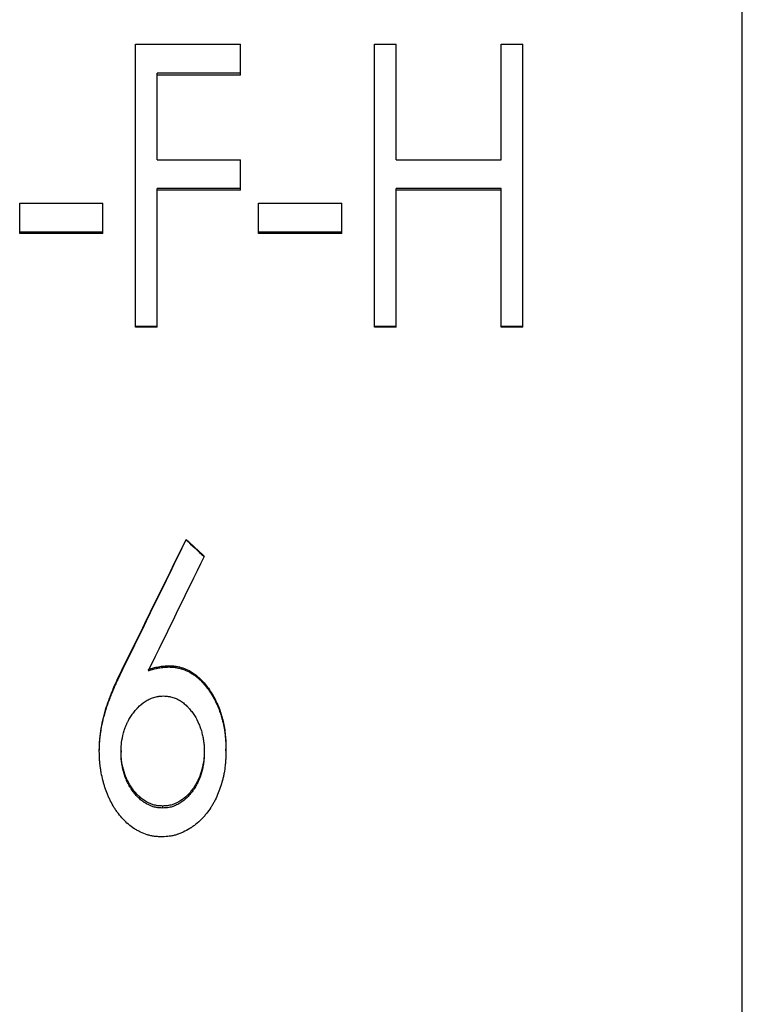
# Model space of a CAD drawing. Header units: millimetres. Extents: x -172 to 275, y -110 to 173.
# Tile 15 of 18: x 20 to 43, y -18 to 14. Entities that reach past the tile are written whole.
import ezdxf

# ---------------------------------------------------------------- set-up
doc = ezdxf.new("R2010")
doc.units = ezdxf.units.MM

msp = doc.modelspace()

# ---------------------------------------------------------------- linework, layer by layer
at = {"color": 1, "linetype": 'Continuous', "lineweight": 25}
msp.add_line((43, -87), (43, 87), dxfattribs=at)
at = {"color": 7, "linetype": 'Continuous', "lineweight": 25}
for p, q in [((23.654, 13.026), (27, 13.026)), ((23.654, 3.999), (23.654, 13.026)), ((27, 12.038), (27, 13.026)), ((31.269, 13.026), (31.962, 13.026)), ((31.269, 3.999), (31.269, 13.026)), ((31.962, 9.343), (31.962, 13.026)), ((35.308, 9.343), (35.308, 13.026)), ((35.308, 13.026), (36, 13.026)), ((36, 3.999), (36, 13.026)), ((27, 12.107), (24.346, 12.107)), ((24.346, 9.343), (24.346, 12.107)), ((27, 12.038), (24.346, 12.038)), ((24.346, 9.343), (27, 9.343)), ((27, 8.372), (27, 9.343)), ((31.962, 9.343), (35.308, 9.343)), ((27, 8.42), (24.346, 8.42)), ((24.346, 3.999), (24.346, 8.42)), ((27, 8.372), (24.346, 8.372)), ((35.308, 8.42), (31.962, 8.42)), ((31.962, 3.999), (31.962, 8.42)), ((35.308, 8.372), (31.962, 8.372)), ((35.308, 3.999), (35.308, 8.42)), ((19.962, 6.992), (19.962, 7.958)), ((19.962, 7.958), (22.615, 7.958)), ((22.615, 6.992), (22.615, 7.958)), ((27.577, 6.992), (27.577, 7.958)), ((27.577, 7.958), (30.231, 7.958)), ((30.231, 6.992), (30.231, 7.958)), ((22.615, 7.033), (19.962, 7.033)), ((22.615, 6.992), (19.962, 6.992)), ((30.231, 7.033), (27.577, 7.033)), ((30.231, 6.992), (27.577, 6.992)), ((24.346, 4.022), (23.654, 4.022)), ((24.346, 3.999), (23.654, 3.999)), ((31.962, 4.022), (31.269, 4.022)), ((31.962, 3.999), (31.269, 3.999)), ((36, 4.022), (35.308, 4.022)), ((36, 3.999), (35.308, 3.999)), ((25.269, -2.785), (25.269, -2.769)), ((25.839, -3.319), (25.839, -3.3)), ((23.254, -6.909), (23.254, -6.869)), ((24.725, -6.84), (24.725, -6.801)), ((22.5, -9.526), (22.5, -9.472)), ((23.192, -9.504), (23.192, -9.558)), ((25.846, -9.504), (25.846, -9.558)), ((26.538, -9.51), (26.538, -9.455)), ((24.519, -11.276), (24.519, -11.341))]:
    msp.add_line(p, q, dxfattribs=at)
for points in [[(23.254, -6.869), (23.925, -5.504), (24.597, -4.137), (25.269, -2.769)], [(23.254, -6.909), (23.925, -5.536), (24.597, -4.161), (25.269, -2.785)], [(25.269, -2.769), (25.459, -2.946), (25.649, -3.123), (25.839, -3.3)], [(25.269, -2.785), (25.459, -2.963), (25.649, -3.141), (25.839, -3.319)], [(25.839, -3.319), (25.246, -4.533), (24.654, -5.745), (24.061, -6.956)]]:
    msp.add_open_spline(points, degree=3, dxfattribs=at)
for points, knots in [([(22.5, -9.472), (22.501, -9.415), (22.504, -9.301), (22.518, -9.074), (22.571, -8.679), (22.677, -8.244), (22.83, -7.815), (22.959, -7.497), (23.102, -7.176), (23.203, -6.971), (23.254, -6.869)], [0, 0, 0, 0, 0.062517, 0.12503, 0.250035, 0.499889, 0.614507, 0.749938, 0.874966, 1, 1, 1, 1]), ([(22.5, -9.526), (22.501, -9.488), (22.502, -9.455), (22.503, -9.412), (22.504, -9.399), (22.504, -9.381), (22.504, -9.375), (22.505, -9.367), (22.505, -9.364), (22.505, -9.361), (22.505, -9.359), (22.505, -9.357), (22.505, -9.356), (22.508, -9.294), (22.511, -9.237), (22.521, -9.13), (22.526, -9.075), (22.537, -8.989), (22.541, -8.961), (22.548, -8.917), (22.55, -8.902), (22.554, -8.88), (22.555, -8.873), (22.557, -8.858), (22.559, -8.85), (22.578, -8.732), (22.601, -8.621), (22.641, -8.455), (22.656, -8.399), (22.679, -8.315), (22.687, -8.287), (22.7, -8.245), (22.704, -8.231), (22.711, -8.21), (22.713, -8.203), (22.716, -8.193), (22.717, -8.189), (22.719, -8.182), (22.721, -8.178), (22.751, -8.084), (22.785, -7.985), (22.846, -7.825), (22.868, -7.769), (22.902, -7.683), (22.914, -7.653), (22.933, -7.609), (22.939, -7.594), (22.948, -7.571), (22.952, -7.563), (22.956, -7.552), (22.958, -7.548), (22.961, -7.54), (22.963, -7.536), (22.987, -7.479), (23.01, -7.427), (23.045, -7.348), (23.057, -7.322), (23.074, -7.283), (23.08, -7.27), (23.089, -7.251), (23.092, -7.244), (23.097, -7.234), (23.098, -7.231), (23.1, -7.226), (23.101, -7.225), (23.103, -7.222), (23.104, -7.219), (23.137, -7.149), (23.186, -7.046), (23.254, -6.909)], [0, 0, 0, 0, 0.03125, 0.03125, 0.046875, 0.046875, 0.054688, 0.054688, 0.058594, 0.058594, 0.060547, 0.060547, 0.0625, 0.0625, 0.125, 0.125, 0.1875, 0.1875, 0.21875, 0.21875, 0.234375, 0.234375, 0.242188, 0.242188, 0.25, 0.25, 0.375, 0.375, 0.4375, 0.4375, 0.46875, 0.46875, 0.484375, 0.484375, 0.492188, 0.492188, 0.496094, 0.496094, 0.5, 0.5, 0.625, 0.625, 0.6875, 0.6875, 0.71875, 0.71875, 0.734375, 0.734375, 0.742188, 0.742188, 0.746094, 0.746094, 0.75, 0.75, 0.8125, 0.8125, 0.84375, 0.84375, 0.859375, 0.859375, 0.867188, 0.867188, 0.871094, 0.871094, 0.873047, 0.873047, 0.875, 0.875, 1, 1, 1, 1]), ([(24.061, -6.916), (24.115, -6.9), (24.223, -6.867), (24.388, -6.831), (24.556, -6.806), (24.668, -6.802), (24.725, -6.801)], [0, 0, 0, 0, 0.250035, 0.500026, 0.749997, 1, 1, 1, 1]), ([(24.061, -6.956), (24.097, -6.945), (24.129, -6.935), (24.169, -6.924), (24.182, -6.92), (24.199, -6.915), (24.204, -6.914), (24.212, -6.912), (24.214, -6.911), (24.219, -6.91), (24.22, -6.909), (24.25, -6.902), (24.277, -6.895), (24.318, -6.886), (24.332, -6.883), (24.36, -6.877), (24.374, -6.875), (24.419, -6.867), (24.448, -6.862), (24.49, -6.856), (24.503, -6.854), (24.523, -6.852), (24.53, -6.851), (24.54, -6.85), (24.543, -6.85), (24.55, -6.849), (24.554, -6.849), (24.593, -6.845), (24.649, -6.842), (24.725, -6.84)], [0, 0, 0, 0, 0.125, 0.125, 0.1875, 0.1875, 0.21875, 0.21875, 0.234375, 0.234375, 0.25, 0.25, 0.375, 0.375, 0.4375, 0.4375, 0.5, 0.5, 0.625, 0.625, 0.6875, 0.6875, 0.71875, 0.71875, 0.734375, 0.734375, 0.75, 0.75, 1, 1, 1, 1]), ([(24.725, -6.801), (24.762, -6.802), (24.836, -6.805), (24.984, -6.821), (25.162, -6.865), (25.367, -6.954), (25.555, -7.075), (25.727, -7.22), (25.926, -7.44), (26.095, -7.684), (26.231, -7.948), (26.35, -8.219), (26.455, -8.575), (26.514, -8.939), (26.534, -9.234), (26.537, -9.382), (26.538, -9.455)], [0, 0, 0, 0, 0.03127, 0.062531, 0.125003, 0.185546, 0.249941, 0.312442, 0.374949, 0.499896, 0.561802, 0.625794, 0.749923, 0.874925, 0.937459, 1, 1, 1, 1]), ([(24.725, -6.84), (24.749, -6.841), (24.771, -6.842), (24.799, -6.843), (24.807, -6.844), (24.819, -6.844), (24.823, -6.845), (24.828, -6.845), (24.83, -6.845), (24.833, -6.845), (24.833, -6.845), (24.856, -6.847), (24.875, -6.849), (24.912, -6.853), (24.929, -6.855), (24.982, -6.863), (25.018, -6.87), (25.072, -6.884), (25.09, -6.889), (25.117, -6.897), (25.126, -6.899), (25.144, -6.905), (25.154, -6.908), (25.229, -6.933), (25.295, -6.962), (25.393, -7.015), (25.425, -7.034), (25.474, -7.064), (25.49, -7.075), (25.522, -7.097), (25.538, -7.109), (25.584, -7.144), (25.614, -7.167), (25.656, -7.203), (25.67, -7.215), (25.697, -7.24), (25.711, -7.253), (25.748, -7.289), (25.773, -7.314), (25.811, -7.356), (25.823, -7.37), (25.842, -7.392), (25.849, -7.399), (25.861, -7.414), (25.868, -7.422), (25.921, -7.487), (25.966, -7.547), (26.029, -7.638), (26.05, -7.669), (26.079, -7.716), (26.089, -7.732), (26.103, -7.756), (26.108, -7.764), (26.117, -7.78), (26.122, -7.789), (26.161, -7.856), (26.195, -7.921), (26.245, -8.028), (26.261, -8.064), (26.291, -8.134), (26.305, -8.168), (26.331, -8.235), (26.343, -8.268), (26.366, -8.335), (26.377, -8.37), (26.398, -8.44), (26.409, -8.476), (26.423, -8.531), (26.428, -8.55), (26.437, -8.587), (26.441, -8.607), (26.462, -8.699), (26.476, -8.772), (26.494, -8.882), (26.499, -8.918), (26.507, -8.973), (26.509, -8.992), (26.513, -9.028), (26.515, -9.047), (26.52, -9.1), (26.523, -9.136), (26.527, -9.192), (26.528, -9.211), (26.53, -9.239), (26.53, -9.249), (26.531, -9.263), (26.531, -9.268), (26.531, -9.275), (26.532, -9.278), (26.532, -9.282), (26.532, -9.286), (26.534, -9.337), (26.536, -9.411), (26.538, -9.51)], [0, 0, 0, 0, 0.015625, 0.015625, 0.023438, 0.023438, 0.027344, 0.027344, 0.029297, 0.029297, 0.03125, 0.03125, 0.046875, 0.046875, 0.0625, 0.0625, 0.09375, 0.09375, 0.109375, 0.109375, 0.117188, 0.117188, 0.125, 0.125, 0.1875, 0.1875, 0.21875, 0.21875, 0.234375, 0.234375, 0.25, 0.25, 0.28125, 0.28125, 0.296875, 0.296875, 0.3125, 0.3125, 0.34375, 0.34375, 0.359375, 0.359375, 0.367188, 0.367188, 0.375, 0.375, 0.4375, 0.4375, 0.46875, 0.46875, 0.484375, 0.484375, 0.492188, 0.492188, 0.5, 0.5, 0.5625, 0.5625, 0.59375, 0.59375, 0.625, 0.625, 0.65625, 0.65625, 0.6875, 0.6875, 0.71875, 0.71875, 0.734375, 0.734375, 0.75, 0.75, 0.8125, 0.8125, 0.84375, 0.84375, 0.859375, 0.859375, 0.875, 0.875, 0.90625, 0.90625, 0.921875, 0.921875, 0.929688, 0.929688, 0.933594, 0.933594, 0.935547, 0.935547, 0.9375, 0.9375, 1, 1, 1, 1]), ([(23.192, -9.558), (23.194, -9.49), (23.196, -9.438), (23.198, -9.403), (23.198, -9.4), (23.198, -9.397), (23.198, -9.395), (23.199, -9.39), (23.199, -9.387), (23.199, -9.376), (23.2, -9.37), (23.201, -9.35), (23.202, -9.337), (23.205, -9.298), (23.208, -9.273), (23.222, -9.153), (23.242, -9.052), (23.273, -8.939), (23.274, -8.934), (23.277, -8.922), (23.279, -8.916), (23.284, -8.899), (23.287, -8.887), (23.299, -8.851), (23.307, -8.828), (23.333, -8.755), (23.353, -8.705), (23.379, -8.648), (23.382, -8.643), (23.387, -8.631), (23.39, -8.625), (23.398, -8.608), (23.404, -8.597), (23.421, -8.562), (23.433, -8.54), (23.471, -8.472), (23.498, -8.428), (23.542, -8.362), (23.558, -8.34), (23.589, -8.297), (23.605, -8.277), (23.637, -8.237), (23.653, -8.217), (23.678, -8.189), (23.686, -8.18), (23.704, -8.16), (23.714, -8.15), (23.798, -8.062), (23.876, -7.996), (23.978, -7.929), (24, -7.915), (24.045, -7.89), (24.067, -7.878), (24.137, -7.845), (24.186, -7.826), (24.263, -7.802), (24.286, -7.796), (24.337, -7.785), (24.362, -7.78), (24.391, -7.776), (24.393, -7.776), (24.397, -7.775), (24.4, -7.775), (24.407, -7.774), (24.412, -7.774), (24.428, -7.772), (24.44, -7.771), (24.479, -7.768), (24.509, -7.767), (24.543, -7.765)], [0, 0, 0, 0, 0.0625, 0.0625, 0.064453, 0.064453, 0.066406, 0.066406, 0.070312, 0.070312, 0.078125, 0.078125, 0.09375, 0.09375, 0.125, 0.125, 0.25, 0.25, 0.257812, 0.257812, 0.265625, 0.265625, 0.28125, 0.28125, 0.3125, 0.3125, 0.375, 0.375, 0.382812, 0.382812, 0.390625, 0.390625, 0.40625, 0.40625, 0.4375, 0.4375, 0.5, 0.5, 0.53125, 0.53125, 0.5625, 0.5625, 0.59375, 0.59375, 0.609375, 0.609375, 0.625, 0.625, 0.75, 0.75, 0.78125, 0.78125, 0.8125, 0.8125, 0.875, 0.875, 0.90625, 0.90625, 0.9375, 0.9375, 0.941406, 0.941406, 0.945312, 0.945312, 0.953125, 0.953125, 0.96875, 0.96875, 1, 1, 1, 1]), ([(24.543, -7.765), (24.61, -7.768), (24.661, -7.772), (24.698, -7.777), (24.702, -7.777), (24.708, -7.778), (24.712, -7.779), (24.721, -7.78), (24.728, -7.781), (24.747, -7.785), (24.759, -7.787), (24.797, -7.796), (24.821, -7.802), (24.869, -7.817), (24.894, -7.826), (24.942, -7.845), (24.965, -7.856), (25.034, -7.889), (25.078, -7.915), (25.161, -7.972), (25.2, -8.002), (25.258, -8.053), (25.277, -8.071), (25.304, -8.099), (25.314, -8.109), (25.331, -8.126), (25.339, -8.135), (25.381, -8.181), (25.414, -8.223), (25.479, -8.308), (25.508, -8.349), (25.586, -8.471), (25.633, -8.561), (25.686, -8.686), (25.696, -8.71), (25.714, -8.758), (25.723, -8.782), (25.747, -8.855), (25.761, -8.903), (25.78, -8.976), (25.786, -9.002), (25.797, -9.052), (25.802, -9.077), (25.816, -9.152), (25.824, -9.202), (25.836, -9.303), (25.84, -9.355), (25.843, -9.408), (25.843, -9.41), (25.843, -9.414), (25.843, -9.416), (25.843, -9.424), (25.843, -9.429), (25.844, -9.445), (25.844, -9.456), (25.845, -9.495), (25.846, -9.524), (25.846, -9.558)], [0, 0, 0, 0, 0.0625, 0.0625, 0.066406, 0.066406, 0.070312, 0.070312, 0.078125, 0.078125, 0.09375, 0.09375, 0.125, 0.125, 0.15625, 0.15625, 0.1875, 0.1875, 0.25, 0.25, 0.3125, 0.3125, 0.34375, 0.34375, 0.359375, 0.359375, 0.375, 0.375, 0.4375, 0.4375, 0.5, 0.5, 0.625, 0.625, 0.65625, 0.65625, 0.6875, 0.6875, 0.75, 0.75, 0.78125, 0.78125, 0.8125, 0.8125, 0.875, 0.875, 0.9375, 0.9375, 0.941406, 0.941406, 0.945312, 0.945312, 0.953125, 0.953125, 0.96875, 0.96875, 1, 1, 1, 1]), ([(24.489, -12.261), (24.437, -12.258), (24.391, -12.256), (24.333, -12.251), (24.315, -12.25), (24.29, -12.248), (24.283, -12.247), (24.272, -12.246), (24.268, -12.245), (24.263, -12.245), (24.262, -12.244), (24.258, -12.244), (24.257, -12.244), (24.218, -12.239), (24.18, -12.232), (24.123, -12.219), (24.104, -12.214), (24.075, -12.206), (24.065, -12.204), (24.046, -12.198), (24.036, -12.195), (23.954, -12.169), (23.883, -12.141), (23.778, -12.09), (23.743, -12.072), (23.691, -12.043), (23.674, -12.033), (23.648, -12.017), (23.64, -12.012), (23.623, -12.001), (23.613, -11.995), (23.481, -11.909), (23.365, -11.812), (23.206, -11.643), (23.155, -11.583), (23.082, -11.487), (23.059, -11.454), (23.024, -11.404), (23.013, -11.386), (22.996, -11.36), (22.99, -11.351), (22.982, -11.338), (22.979, -11.334), (22.974, -11.325), (22.97, -11.32), (22.929, -11.253), (22.893, -11.186), (22.841, -11.082), (22.824, -11.046), (22.799, -10.991), (22.791, -10.973), (22.775, -10.936), (22.767, -10.916), (22.73, -10.825), (22.703, -10.752), (22.667, -10.641), (22.655, -10.604), (22.634, -10.529), (22.624, -10.492), (22.594, -10.376), (22.577, -10.298), (22.556, -10.183), (22.549, -10.145), (22.537, -10.069), (22.532, -10.03), (22.523, -9.957), (22.519, -9.919), (22.514, -9.861), (22.512, -9.841), (22.51, -9.811), (22.51, -9.801), (22.509, -9.786), (22.509, -9.781), (22.508, -9.773), (22.508, -9.77), (22.508, -9.765), (22.508, -9.762), (22.505, -9.708), (22.502, -9.63), (22.5, -9.526)], [0, 0, 0, 0, 0.03125, 0.03125, 0.046875, 0.046875, 0.054688, 0.054688, 0.058594, 0.058594, 0.060547, 0.060547, 0.0625, 0.0625, 0.09375, 0.09375, 0.109375, 0.109375, 0.117188, 0.117188, 0.125, 0.125, 0.1875, 0.1875, 0.21875, 0.21875, 0.234375, 0.234375, 0.242188, 0.242188, 0.25, 0.25, 0.375, 0.375, 0.4375, 0.4375, 0.46875, 0.46875, 0.484375, 0.484375, 0.492188, 0.492188, 0.496094, 0.496094, 0.5, 0.5, 0.5625, 0.5625, 0.59375, 0.59375, 0.609375, 0.609375, 0.625, 0.625, 0.6875, 0.6875, 0.71875, 0.71875, 0.75, 0.75, 0.8125, 0.8125, 0.84375, 0.84375, 0.875, 0.875, 0.90625, 0.90625, 0.921875, 0.921875, 0.929688, 0.929688, 0.933594, 0.933594, 0.935547, 0.935547, 0.9375, 0.9375, 1, 1, 1, 1]), ([(24.519, -11.276), (24.468, -11.274), (24.365, -11.269), (24.164, -11.226), (23.977, -11.137), (23.814, -11.013), (23.665, -10.873), (23.509, -10.669), (23.361, -10.401), (23.26, -10.111), (23.212, -9.86), (23.194, -9.657), (23.193, -9.555), (23.192, -9.504)], [0, 0, 0, 0, 0.06255, 0.125044, 0.249781, 0.311545, 0.375596, 0.499822, 0.624839, 0.749855, 0.874879, 0.937434, 1, 1, 1, 1]), ([(24.519, -11.341), (24.451, -11.338), (24.4, -11.334), (24.365, -11.329), (24.363, -11.329), (24.359, -11.329), (24.358, -11.328), (24.353, -11.328), (24.35, -11.327), (24.34, -11.326), (24.333, -11.325), (24.314, -11.322), (24.302, -11.319), (24.264, -11.311), (24.24, -11.305), (24.12, -11.268), (24.026, -11.224), (23.933, -11.163), (23.928, -11.16), (23.918, -11.154), (23.913, -11.15), (23.898, -11.139), (23.888, -11.132), (23.858, -11.109), (23.838, -11.093), (23.776, -11.041), (23.738, -11.004), (23.668, -10.931), (23.637, -10.894), (23.575, -10.814), (23.545, -10.772), (23.508, -10.715), (23.502, -10.705), (23.489, -10.684), (23.482, -10.673), (23.463, -10.641), (23.45, -10.618), (23.413, -10.551), (23.39, -10.505), (23.366, -10.451), (23.364, -10.446), (23.359, -10.436), (23.357, -10.43), (23.35, -10.414), (23.346, -10.403), (23.332, -10.369), (23.324, -10.345), (23.298, -10.273), (23.282, -10.222), (23.266, -10.16), (23.264, -10.155), (23.261, -10.143), (23.26, -10.137), (23.255, -10.12), (23.252, -10.108), (23.244, -10.071), (23.239, -10.047), (23.224, -9.971), (23.216, -9.919), (23.206, -9.838), (23.203, -9.813), (23.199, -9.762), (23.197, -9.737), (23.196, -9.709), (23.196, -9.708), (23.196, -9.703), (23.196, -9.701), (23.195, -9.694), (23.195, -9.689), (23.195, -9.673), (23.194, -9.661), (23.193, -9.623), (23.193, -9.593), (23.192, -9.558)], [0, 0, 0, 0, 0.0625, 0.0625, 0.064453, 0.064453, 0.066406, 0.066406, 0.070312, 0.070312, 0.078125, 0.078125, 0.09375, 0.09375, 0.125, 0.125, 0.25, 0.25, 0.257812, 0.257812, 0.265625, 0.265625, 0.28125, 0.28125, 0.3125, 0.3125, 0.375, 0.375, 0.4375, 0.4375, 0.5, 0.5, 0.515625, 0.515625, 0.53125, 0.53125, 0.5625, 0.5625, 0.625, 0.625, 0.632812, 0.632812, 0.640625, 0.640625, 0.65625, 0.65625, 0.6875, 0.6875, 0.75, 0.75, 0.757812, 0.757812, 0.765625, 0.765625, 0.78125, 0.78125, 0.8125, 0.8125, 0.875, 0.875, 0.90625, 0.90625, 0.9375, 0.9375, 0.941406, 0.941406, 0.945312, 0.945312, 0.953125, 0.953125, 0.96875, 0.96875, 1, 1, 1, 1]), ([(26.538, -9.51), (26.537, -9.563), (26.536, -9.609), (26.534, -9.668), (26.533, -9.687), (26.532, -9.711), (26.532, -9.719), (26.532, -9.73), (26.532, -9.734), (26.531, -9.739), (26.531, -9.741), (26.531, -9.744), (26.531, -9.745), (26.529, -9.79), (26.526, -9.831), (26.522, -9.891), (26.52, -9.91), (26.518, -9.939), (26.517, -9.948), (26.515, -9.967), (26.514, -9.975), (26.504, -10.064), (26.493, -10.142), (26.471, -10.259), (26.463, -10.298), (26.45, -10.356), (26.446, -10.375), (26.437, -10.414), (26.432, -10.432), (26.385, -10.615), (26.333, -10.768), (26.24, -10.986), (26.207, -11.056), (26.153, -11.159), (26.134, -11.192), (26.105, -11.242), (26.095, -11.259), (26.075, -11.291), (26.066, -11.307), (26.012, -11.39), (25.966, -11.454), (25.892, -11.546), (25.866, -11.577), (25.826, -11.621), (25.813, -11.636), (25.786, -11.665), (25.772, -11.679), (25.7, -11.752), (25.64, -11.806), (25.547, -11.88), (25.516, -11.904), (25.469, -11.938), (25.453, -11.949), (25.429, -11.965), (25.421, -11.971), (25.405, -11.981), (25.397, -11.986), (25.318, -12.036), (25.246, -12.075), (25.139, -12.125), (25.103, -12.141), (25.049, -12.161), (25.031, -12.168), (25.004, -12.177), (24.995, -12.18), (24.976, -12.186), (24.968, -12.189), (24.92, -12.204), (24.881, -12.214), (24.823, -12.227), (24.804, -12.23), (24.774, -12.235), (24.765, -12.237), (24.75, -12.239), (24.745, -12.24), (24.738, -12.241), (24.736, -12.241), (24.731, -12.242), (24.728, -12.242), (24.674, -12.249), (24.595, -12.255), (24.489, -12.261)], [0, 0, 0, 0, 0.03125, 0.03125, 0.046875, 0.046875, 0.054688, 0.054688, 0.058594, 0.058594, 0.060547, 0.060547, 0.0625, 0.0625, 0.09375, 0.09375, 0.109375, 0.109375, 0.117188, 0.117188, 0.125, 0.125, 0.1875, 0.1875, 0.21875, 0.21875, 0.234375, 0.234375, 0.25, 0.25, 0.375, 0.375, 0.4375, 0.4375, 0.46875, 0.46875, 0.484375, 0.484375, 0.5, 0.5, 0.5625, 0.5625, 0.59375, 0.59375, 0.609375, 0.609375, 0.625, 0.625, 0.6875, 0.6875, 0.71875, 0.71875, 0.734375, 0.734375, 0.742188, 0.742188, 0.75, 0.75, 0.8125, 0.8125, 0.84375, 0.84375, 0.859375, 0.859375, 0.867188, 0.867188, 0.875, 0.875, 0.90625, 0.90625, 0.921875, 0.921875, 0.929688, 0.929688, 0.933594, 0.933594, 0.935547, 0.935547, 0.9375, 0.9375, 1, 1, 1, 1]), ([(25.846, -9.504), (25.846, -9.555), (25.844, -9.657), (25.826, -9.86), (25.778, -10.11), (25.695, -10.352), (25.604, -10.534), (25.521, -10.673), (25.421, -10.807), (25.287, -10.961), (25.095, -11.121), (24.874, -11.226), (24.673, -11.269), (24.571, -11.274), (24.519, -11.276)], [0, 0, 0, 0, 0.062562, 0.125112, 0.250128, 0.374107, 0.43812, 0.50023, 0.571652, 0.643299, 0.750238, 0.874965, 0.937455, 1, 1, 1, 1]), ([(25.846, -9.558), (25.845, -9.627), (25.844, -9.678), (25.842, -9.714), (25.842, -9.718), (25.842, -9.725), (25.841, -9.728), (25.841, -9.737), (25.841, -9.743), (25.839, -9.762), (25.838, -9.775), (25.835, -9.813), (25.832, -9.839), (25.826, -9.892), (25.822, -9.919), (25.814, -9.971), (25.81, -9.996), (25.795, -10.072), (25.784, -10.12), (25.769, -10.173), (25.767, -10.181), (25.763, -10.194), (25.762, -10.201), (25.756, -10.221), (25.752, -10.234), (25.74, -10.272), (25.732, -10.297), (25.715, -10.344), (25.707, -10.367), (25.69, -10.411), (25.681, -10.432), (25.661, -10.477), (25.65, -10.5), (25.626, -10.547), (25.614, -10.572), (25.576, -10.642), (25.55, -10.686), (25.516, -10.736), (25.508, -10.747), (25.494, -10.768), (25.487, -10.779), (25.464, -10.81), (25.449, -10.83), (25.401, -10.891), (25.368, -10.931), (25.315, -10.987), (25.298, -11.005), (25.26, -11.042), (25.24, -11.06), (25.181, -11.11), (25.141, -11.14), (25.09, -11.174), (25.078, -11.181), (25.056, -11.195), (25.044, -11.201), (25.011, -11.22), (24.988, -11.232), (24.918, -11.265), (24.871, -11.283), (24.775, -11.312), (24.725, -11.323), (24.669, -11.33), (24.668, -11.33), (24.664, -11.331), (24.661, -11.331), (24.654, -11.332), (24.649, -11.332), (24.633, -11.334), (24.621, -11.335), (24.583, -11.337), (24.553, -11.339), (24.519, -11.341)], [0, 0, 0, 0, 0.0625, 0.0625, 0.066406, 0.066406, 0.070312, 0.070312, 0.078125, 0.078125, 0.09375, 0.09375, 0.125, 0.125, 0.15625, 0.15625, 0.1875, 0.1875, 0.25, 0.25, 0.257812, 0.257812, 0.265625, 0.265625, 0.28125, 0.28125, 0.3125, 0.3125, 0.34375, 0.34375, 0.375, 0.375, 0.40625, 0.40625, 0.4375, 0.4375, 0.5, 0.5, 0.515625, 0.515625, 0.53125, 0.53125, 0.5625, 0.5625, 0.625, 0.625, 0.65625, 0.65625, 0.6875, 0.6875, 0.75, 0.75, 0.765625, 0.765625, 0.78125, 0.78125, 0.8125, 0.8125, 0.875, 0.875, 0.9375, 0.9375, 0.941406, 0.941406, 0.945312, 0.945312, 0.953125, 0.953125, 0.96875, 0.96875, 1, 1, 1, 1])]:
    msp.add_open_spline(points, degree=3, knots=knots, dxfattribs=at)

doc.saveas('drawing.dxf')
